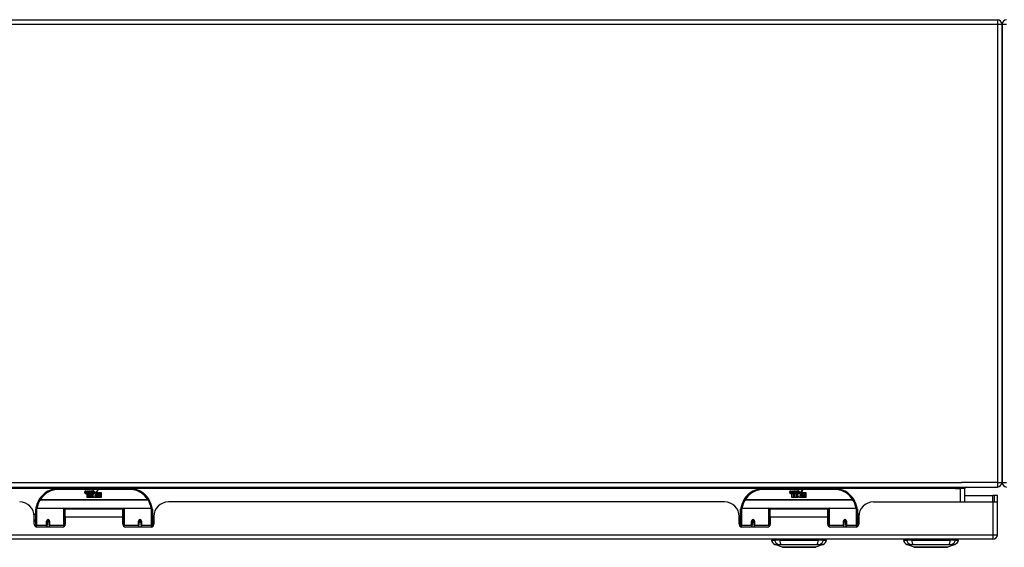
# Model space of a CAD drawing. Header units: inches. Extents: x 22 to 566, y 61 to 262.
# Tile 3 of 29: x 55 to 76, y 61 to 73. Entities that reach past the tile are written whole.
import ezdxf

# ---------------------------------------------------------------- set-up
doc = ezdxf.new("R2010")
doc.units = ezdxf.units.IN
doc.header["$MEASUREMENT"] = 0
doc.layers.add('Visible Edges(ANSI)', color=7, linetype='Continuous', lineweight=25)
doc.layers.add('Visible Tangent Edges(ANSI)', color=7, linetype='Continuous', lineweight=25)

msp = doc.modelspace()

# ---------------------------------------------------------------- linework, layer by layer
at = {"layer": 'Visible Edges(ANSI)'}
for p, q in [((23.352, 72.531), (75.878, 72.531)), ((75.977, 72.432), (75.977, 62.63)), ((75.977, 62.63), (75.977, 72.432)), ((22.076, 62.531), (75.878, 62.531)), ((57.277, 62.501), (55.777, 62.501)), ((56.332, 62.413), (56.339, 62.447)), ((56.339, 62.447), (56.352, 62.447)), ((56.352, 62.447), (56.346, 62.412)), ((56.368, 62.424), (56.372, 62.447)), ((56.372, 62.447), (56.386, 62.447)), ((56.386, 62.447), (56.379, 62.412)), ((56.402, 62.424), (56.406, 62.447)), ((56.406, 62.447), (56.419, 62.447)), ((56.419, 62.447), (56.41, 62.392)), ((56.426, 62.447), (56.443, 62.447)), ((56.44, 62.419), (56.426, 62.447)), ((56.443, 62.447), (56.45, 62.427)), ((56.452, 62.427), (56.466, 62.447)), ((56.482, 62.447), (56.458, 62.419)), ((56.466, 62.447), (56.482, 62.447)), ((56.488, 62.435), (56.488, 62.444)), ((56.561, 62.415), (56.605, 62.461)), ((56.605, 62.461), (56.58, 62.414)), ((72.378, 62.501), (70.878, 62.501)), ((71.433, 62.413), (71.44, 62.447)), ((71.44, 62.447), (71.453, 62.447)), ((71.453, 62.447), (71.447, 62.412)), ((71.469, 62.424), (71.473, 62.447)), ((71.473, 62.447), (71.487, 62.447)), ((71.487, 62.447), (71.48, 62.412)), ((71.503, 62.424), (71.507, 62.447)), ((71.507, 62.447), (71.52, 62.447)), ((71.52, 62.447), (71.511, 62.392)), ((71.527, 62.447), (71.544, 62.447)), ((71.541, 62.419), (71.527, 62.447)), ((71.544, 62.447), (71.551, 62.427)), ((71.553, 62.427), (71.567, 62.447)), ((71.583, 62.447), (71.559, 62.419)), ((71.567, 62.447), (71.583, 62.447)), ((71.589, 62.435), (71.589, 62.444)), ((71.662, 62.415), (71.706, 62.461)), ((71.706, 62.461), (71.681, 62.414)), ((75.179, 62.212), (75.179, 62.5)), ((56.377, 62.309), (56.377, 62.388)), ((56.407, 62.309), (56.377, 62.309)), ((56.395, 62.396), (56.395, 62.389)), ((56.395, 62.389), (56.407, 62.389)), ((56.399, 62.402), (56.396, 62.402)), ((56.398, 62.392), (56.399, 62.402)), ((56.41, 62.392), (56.398, 62.392)), ((56.407, 62.389), (56.407, 62.309)), ((56.411, 62.389), (56.433, 62.389)), ((56.411, 62.309), (56.411, 62.389)), ((56.441, 62.309), (56.411, 62.309)), ((56.416, 62.392), (56.44, 62.419)), ((56.432, 62.392), (56.416, 62.392)), ((56.445, 62.411), (56.432, 62.392)), ((56.433, 62.389), (56.441, 62.4)), ((56.441, 62.4), (56.441, 62.309)), ((56.447, 62.411), (56.445, 62.411)), ((56.445, 62.407), (56.453, 62.389)), ((56.445, 62.309), (56.445, 62.407)), ((56.512, 62.309), (56.445, 62.309)), ((56.455, 62.392), (56.447, 62.411)), ((56.45, 62.427), (56.452, 62.427)), ((56.453, 62.389), (56.475, 62.389)), ((56.471, 62.392), (56.455, 62.392)), ((56.458, 62.419), (56.471, 62.392)), ((56.475, 62.389), (56.475, 62.31)), ((56.475, 62.31), (56.512, 62.359)), ((56.481, 62.423), (56.518, 62.423)), ((56.512, 62.359), (56.491, 62.389)), ((56.516, 62.414), (56.492, 62.414)), ((56.526, 62.335), (56.512, 62.309)), ((56.521, 62.397), (56.528, 62.385)), ((56.544, 62.309), (56.526, 62.335)), ((56.528, 62.385), (56.559, 62.429)), ((56.561, 62.391), (56.542, 62.363)), ((56.542, 62.363), (56.579, 62.309)), ((56.677, 62.309), (56.544, 62.309)), ((56.559, 62.429), (56.561, 62.415)), ((56.563, 62.381), (56.561, 62.391)), ((56.579, 62.41), (56.563, 62.381)), ((56.579, 62.381), (56.579, 62.41)), ((56.677, 62.381), (56.579, 62.381)), ((56.579, 62.377), (56.677, 62.377)), ((56.579, 62.345), (56.579, 62.377)), ((56.677, 62.345), (56.579, 62.345)), ((56.579, 62.341), (56.677, 62.341)), ((56.579, 62.309), (56.579, 62.341)), ((56.58, 62.414), (56.677, 62.414)), ((56.677, 62.414), (56.677, 62.381)), ((56.677, 62.377), (56.677, 62.345)), ((56.677, 62.341), (56.677, 62.309)), ((71.478, 62.309), (71.478, 62.388)), ((71.508, 62.309), (71.478, 62.309)), ((71.496, 62.396), (71.496, 62.389)), ((71.496, 62.389), (71.508, 62.389)), ((71.5, 62.402), (71.497, 62.402)), ((71.499, 62.392), (71.5, 62.402)), ((71.511, 62.392), (71.499, 62.392)), ((71.508, 62.389), (71.508, 62.309)), ((71.512, 62.389), (71.534, 62.389)), ((71.512, 62.309), (71.512, 62.389)), ((71.542, 62.309), (71.512, 62.309)), ((71.517, 62.392), (71.541, 62.419)), ((71.533, 62.392), (71.517, 62.392)), ((71.546, 62.411), (71.533, 62.392)), ((71.534, 62.389), (71.542, 62.4)), ((71.542, 62.4), (71.542, 62.309)), ((71.548, 62.411), (71.546, 62.411)), ((71.546, 62.407), (71.554, 62.389)), ((71.546, 62.309), (71.546, 62.407)), ((71.613, 62.309), (71.546, 62.309)), ((71.556, 62.392), (71.548, 62.411)), ((71.551, 62.427), (71.553, 62.427)), ((71.554, 62.389), (71.576, 62.389)), ((71.572, 62.392), (71.556, 62.392)), ((71.559, 62.419), (71.572, 62.392)), ((71.576, 62.389), (71.576, 62.31)), ((71.576, 62.31), (71.613, 62.359)), ((71.582, 62.423), (71.619, 62.423)), ((71.613, 62.359), (71.592, 62.389)), ((71.617, 62.414), (71.593, 62.414)), ((71.627, 62.335), (71.613, 62.309)), ((71.622, 62.397), (71.629, 62.385)), ((71.645, 62.309), (71.627, 62.335)), ((71.629, 62.385), (71.66, 62.429)), ((71.662, 62.391), (71.643, 62.363)), ((71.643, 62.363), (71.68, 62.309)), ((71.778, 62.309), (71.645, 62.309)), ((71.66, 62.429), (71.662, 62.415)), ((71.664, 62.381), (71.662, 62.391)), ((71.68, 62.41), (71.664, 62.381)), ((71.68, 62.381), (71.68, 62.41)), ((71.778, 62.381), (71.68, 62.381)), ((71.68, 62.377), (71.778, 62.377)), ((71.68, 62.345), (71.68, 62.377)), ((71.778, 62.345), (71.68, 62.345)), ((71.68, 62.341), (71.778, 62.341)), ((71.68, 62.309), (71.68, 62.341)), ((71.681, 62.414), (71.778, 62.414)), ((71.778, 62.414), (71.778, 62.381)), ((71.778, 62.377), (71.778, 62.345)), ((71.778, 62.341), (71.778, 62.309)), ((75.179, 62.346), (75.779, 62.346)), ((75.81, 62.346), (75.779, 62.346)), ((75.878, 62.346), (75.81, 62.346)), ((75.81, 62.346), (75.81, 62.212)), ((75.878, 62.229), (75.878, 62.346)), ((75.878, 61.511), (75.878, 62.229)), ((55.277, 61.727), (55.277, 62.057)), ((55.297, 62.076), (55.882, 62.076)), ((55.897, 62.061), (55.897, 61.723)), ((55.912, 61.889), (55.912, 62.057)), ((57.143, 62.057), (55.912, 62.057)), ((57.143, 61.889), (57.143, 62.057)), ((57.157, 61.723), (57.157, 62.061)), ((57.173, 62.076), (57.758, 62.076)), ((57.777, 62.057), (57.777, 61.727)), ((70.035, 62.212), (58.12, 62.212)), ((70.378, 61.727), (70.378, 62.057)), ((70.398, 62.076), (70.983, 62.076)), ((70.998, 62.061), (70.998, 61.723)), ((71.013, 61.889), (71.013, 62.057)), ((72.244, 62.057), (71.013, 62.057)), ((72.244, 61.889), (72.244, 62.057)), ((72.258, 61.723), (72.258, 62.061)), ((72.274, 62.076), (72.859, 62.076)), ((72.878, 62.057), (72.878, 61.727)), ((73.221, 62.212), (75.779, 62.212)), ((75.779, 62.212), (75.877, 62.212)), ((55.242, 61.952), (55.277, 61.952)), ((55.246, 61.734), (55.246, 61.9)), ((55.246, 61.826), (55.277, 61.826)), ((55.522, 61.81), (55.565, 61.801)), ((55.522, 61.804), (55.522, 61.717)), ((55.559, 61.802), (55.522, 61.802)), ((55.565, 61.717), (55.565, 61.804)), ((55.897, 61.984), (55.912, 61.984)), ((55.912, 61.889), (55.912, 61.734)), ((57.143, 61.734), (57.143, 61.889)), ((57.49, 61.804), (57.49, 61.717)), ((57.49, 61.802), (57.533, 61.802)), ((57.533, 61.717), (57.533, 61.804)), ((57.808, 61.9), (57.808, 61.734)), ((70.347, 61.734), (70.347, 61.9)), ((70.623, 61.804), (70.623, 61.717)), ((70.666, 61.802), (70.623, 61.802)), ((70.666, 61.717), (70.666, 61.804)), ((71.013, 61.889), (71.013, 61.734)), ((72.258, 61.984), (72.244, 61.984)), ((72.244, 61.734), (72.244, 61.889)), ((72.634, 61.81), (72.591, 61.801)), ((72.591, 61.804), (72.591, 61.717)), ((72.597, 61.802), (72.634, 61.802)), ((72.634, 61.717), (72.634, 61.804)), ((72.914, 61.952), (72.878, 61.952)), ((72.909, 61.826), (72.878, 61.826)), ((72.909, 61.9), (72.909, 61.734)), ((55.277, 61.792), (55.246, 61.792)), ((55.277, 61.727), (55.277, 61.682)), ((55.853, 61.675), (55.305, 61.675)), ((55.522, 61.675), (55.522, 61.717)), ((55.561, 61.792), (55.525, 61.792)), ((55.565, 61.717), (55.565, 61.675)), ((55.897, 61.794), (55.912, 61.794)), ((55.897, 61.695), (55.897, 61.723)), ((57.157, 61.723), (57.157, 61.695)), ((57.749, 61.675), (57.202, 61.675)), ((57.49, 61.675), (57.49, 61.717)), ((57.53, 61.792), (57.494, 61.792)), ((57.533, 61.717), (57.533, 61.675)), ((57.808, 61.792), (57.777, 61.792)), ((57.777, 61.682), (57.777, 61.727)), ((70.378, 61.792), (70.347, 61.792)), ((70.378, 61.727), (70.378, 61.682)), ((70.954, 61.675), (70.406, 61.675)), ((70.623, 61.675), (70.623, 61.717)), ((70.662, 61.792), (70.626, 61.792)), ((70.666, 61.717), (70.666, 61.675)), ((70.998, 61.695), (70.998, 61.723)), ((72.258, 61.794), (72.244, 61.794)), ((72.258, 61.723), (72.258, 61.695)), ((72.85, 61.675), (72.303, 61.675)), ((72.591, 61.675), (72.591, 61.717)), ((72.631, 61.792), (72.595, 61.792)), ((72.634, 61.717), (72.634, 61.675)), ((72.909, 61.792), (72.878, 61.792)), ((72.878, 61.682), (72.878, 61.727)), ((75.779, 61.412), (22.174, 61.412)), ((71.038, 61.396), (71.106, 61.396)), ((71.217, 61.396), (71.106, 61.396)), ((71.217, 61.396), (72.04, 61.396)), ((72.151, 61.396), (72.04, 61.396)), ((72.151, 61.396), (72.219, 61.396)), ((73.864, 61.396), (73.932, 61.396)), ((74.043, 61.396), (73.932, 61.396)), ((74.043, 61.396), (74.866, 61.396)), ((74.977, 61.396), (74.866, 61.396)), ((74.977, 61.396), (75.045, 61.396)), ((71.272, 61.242), (71.112, 61.304)), ((72.145, 61.304), (71.985, 61.242)), ((74.098, 61.242), (73.938, 61.304)), ((74.971, 61.304), (74.811, 61.242))]:
    msp.add_line(p, q, dxfattribs=at)
at = {"layer": 'Visible Edges(ANSI)', "flags": 128}
for points in [[(55.283, 62.075), (55.283, 62.075), (55.283, 62.075), (55.283, 62.075), (55.283, 62.074), (55.283, 62.074), (55.283, 62.074), (55.283, 62.074), (55.283, 62.073), (55.283, 62.073), (55.283, 62.073), (55.283, 62.073), (55.282, 62.072), (55.282, 62.072), (55.282, 62.072), (55.282, 62.072), (55.282, 62.071), (55.282, 62.071), (55.282, 62.071), (55.282, 62.071), (55.282, 62.07), (55.282, 62.07), (55.282, 62.07), (55.282, 62.07), (55.282, 62.07)], [(57.773, 62.07), (57.773, 62.07), (57.773, 62.07), (57.773, 62.07), (57.773, 62.07), (57.773, 62.071), (57.773, 62.071), (57.773, 62.071), (57.772, 62.071), (57.772, 62.072), (57.772, 62.072), (57.772, 62.072), (57.772, 62.072), (57.772, 62.073), (57.772, 62.073), (57.772, 62.073), (57.772, 62.073), (57.772, 62.074), (57.772, 62.074), (57.772, 62.074), (57.772, 62.074), (57.772, 62.075), (57.772, 62.075), (57.772, 62.075), (57.772, 62.075)], [(70.384, 62.075), (70.384, 62.075), (70.384, 62.075), (70.384, 62.075), (70.384, 62.074), (70.384, 62.074), (70.384, 62.074), (70.384, 62.074), (70.384, 62.073), (70.384, 62.073), (70.384, 62.073), (70.384, 62.073), (70.383, 62.072), (70.383, 62.072), (70.383, 62.072), (70.383, 62.072), (70.383, 62.071), (70.383, 62.071), (70.383, 62.071), (70.383, 62.071), (70.383, 62.07), (70.383, 62.07), (70.383, 62.07), (70.383, 62.07), (70.383, 62.07)], [(72.874, 62.07), (72.874, 62.07), (72.874, 62.07), (72.874, 62.07), (72.874, 62.07), (72.874, 62.071), (72.874, 62.071), (72.874, 62.071), (72.873, 62.071), (72.873, 62.072), (72.873, 62.072), (72.873, 62.072), (72.873, 62.072), (72.873, 62.073), (72.873, 62.073), (72.873, 62.073), (72.873, 62.073), (72.873, 62.074), (72.873, 62.074), (72.873, 62.074), (72.873, 62.074), (72.873, 62.075), (72.873, 62.075), (72.873, 62.075), (72.873, 62.075)], [(55.522, 61.804), (55.522, 61.807), (55.522, 61.81), (55.523, 61.812), (55.524, 61.815), (55.526, 61.817), (55.527, 61.819), (55.53, 61.821), (55.532, 61.823), (55.535, 61.824), (55.537, 61.825), (55.54, 61.826), (55.543, 61.826), (55.546, 61.826), (55.549, 61.825), (55.552, 61.824), (55.554, 61.823), (55.557, 61.821), (55.559, 61.819), (55.561, 61.817), (55.562, 61.815), (55.563, 61.812), (55.564, 61.81), (55.565, 61.807), (55.565, 61.804)], [(57.49, 61.804), (57.49, 61.807), (57.491, 61.81), (57.491, 61.812), (57.493, 61.815), (57.494, 61.817), (57.496, 61.819), (57.498, 61.821), (57.5, 61.823), (57.503, 61.824), (57.506, 61.825), (57.509, 61.826), (57.512, 61.826), (57.515, 61.826), (57.517, 61.825), (57.52, 61.824), (57.523, 61.823), (57.525, 61.821), (57.527, 61.819), (57.529, 61.817), (57.531, 61.815), (57.532, 61.812), (57.533, 61.81), (57.533, 61.807), (57.533, 61.804)], [(70.623, 61.804), (70.623, 61.807), (70.623, 61.81), (70.624, 61.812), (70.625, 61.815), (70.627, 61.817), (70.628, 61.819), (70.631, 61.821), (70.633, 61.823), (70.636, 61.824), (70.638, 61.825), (70.641, 61.826), (70.644, 61.826), (70.647, 61.826), (70.65, 61.825), (70.653, 61.824), (70.655, 61.823), (70.658, 61.821), (70.66, 61.819), (70.662, 61.817), (70.663, 61.815), (70.664, 61.812), (70.665, 61.81), (70.666, 61.807), (70.666, 61.804)], [(72.591, 61.804), (72.591, 61.807), (72.592, 61.81), (72.592, 61.812), (72.594, 61.815), (72.595, 61.817), (72.597, 61.819), (72.599, 61.821), (72.601, 61.823), (72.604, 61.824), (72.607, 61.825), (72.61, 61.826), (72.613, 61.826), (72.616, 61.826), (72.618, 61.825), (72.621, 61.824), (72.624, 61.823), (72.626, 61.821), (72.628, 61.819), (72.63, 61.817), (72.632, 61.815), (72.633, 61.812), (72.634, 61.81), (72.634, 61.807), (72.634, 61.804)], [(55.911, 61.756), (55.911, 61.756), (55.911, 61.756), (55.911, 61.756), (55.911, 61.756), (55.912, 61.756), (55.912, 61.756), (55.912, 61.756), (55.912, 61.756), (55.912, 61.756), (55.912, 61.757), (55.912, 61.757), (55.912, 61.757), (55.912, 61.757), (55.912, 61.757), (55.912, 61.757), (55.912, 61.757), (55.912, 61.757), (55.912, 61.757), (55.912, 61.757), (55.912, 61.757), (55.912, 61.757), (55.912, 61.757), (55.912, 61.757), (55.912, 61.757)], [(57.143, 61.757), (57.143, 61.757), (57.143, 61.757), (57.143, 61.757), (57.143, 61.757), (57.143, 61.757), (57.143, 61.757), (57.143, 61.757), (57.143, 61.757), (57.143, 61.757), (57.143, 61.757), (57.143, 61.757), (57.143, 61.757), (57.143, 61.757), (57.143, 61.757), (57.143, 61.756), (57.143, 61.756), (57.143, 61.756), (57.143, 61.756), (57.143, 61.756), (57.143, 61.756), (57.143, 61.756), (57.143, 61.756), (57.143, 61.756), (57.143, 61.756)], [(71.012, 61.756), (71.012, 61.756), (71.012, 61.756), (71.012, 61.756), (71.012, 61.756), (71.013, 61.756), (71.013, 61.756), (71.013, 61.756), (71.013, 61.756), (71.013, 61.756), (71.013, 61.757), (71.013, 61.757), (71.013, 61.757), (71.013, 61.757), (71.013, 61.757), (71.013, 61.757), (71.013, 61.757), (71.013, 61.757), (71.013, 61.757), (71.013, 61.757), (71.013, 61.757), (71.013, 61.757), (71.013, 61.757), (71.013, 61.757), (71.013, 61.757)], [(72.244, 61.757), (72.244, 61.757), (72.244, 61.757), (72.244, 61.757), (72.244, 61.757), (72.244, 61.757), (72.244, 61.757), (72.244, 61.757), (72.244, 61.757), (72.244, 61.757), (72.244, 61.757), (72.244, 61.757), (72.244, 61.757), (72.244, 61.757), (72.244, 61.757), (72.244, 61.756), (72.244, 61.756), (72.244, 61.756), (72.244, 61.756), (72.244, 61.756), (72.244, 61.756), (72.244, 61.756), (72.244, 61.756), (72.244, 61.756), (72.244, 61.756)], [(71.273, 61.241), (71.274, 61.241), (71.275, 61.241), (71.277, 61.241), (71.28, 61.241), (71.284, 61.241), (71.289, 61.241), (71.294, 61.241), (71.3, 61.241), (71.307, 61.241), (71.315, 61.241), (71.324, 61.241), (71.333, 61.241), (71.343, 61.241), (71.354, 61.241), (71.365, 61.241), (71.377, 61.241), (71.39, 61.241), (71.403, 61.241), (71.417, 61.241), (71.431, 61.241), (71.445, 61.241), (71.461, 61.241), (71.476, 61.241), (71.492, 61.241), (71.508, 61.241), (71.525, 61.241), (71.542, 61.241), (71.559, 61.241), (71.576, 61.241), (71.593, 61.241), (71.611, 61.241), (71.628, 61.241), (71.646, 61.241), (71.663, 61.241), (71.681, 61.241), (71.698, 61.241), (71.715, 61.241), (71.732, 61.241), (71.748, 61.241), (71.764, 61.241), (71.78, 61.241), (71.796, 61.241), (71.811, 61.241), (71.826, 61.241), (71.84, 61.241), (71.854, 61.241), (71.867, 61.241), (71.88, 61.241), (71.892, 61.241), (71.903, 61.241), (71.914, 61.241), (71.924, 61.241), (71.933, 61.241), (71.942, 61.241), (71.949, 61.241), (71.957, 61.241), (71.963, 61.241), (71.968, 61.241), (71.973, 61.241), (71.977, 61.241), (71.98, 61.241), (71.982, 61.241), (71.983, 61.241), (71.984, 61.241)], [(74.099, 61.241), (74.1, 61.241), (74.101, 61.241), (74.103, 61.241), (74.106, 61.241), (74.11, 61.241), (74.115, 61.241), (74.12, 61.241), (74.126, 61.241), (74.133, 61.241), (74.141, 61.241), (74.15, 61.241), (74.159, 61.241), (74.169, 61.241), (74.18, 61.241), (74.191, 61.241), (74.203, 61.241), (74.216, 61.241), (74.229, 61.241), (74.243, 61.241), (74.257, 61.241), (74.272, 61.241), (74.287, 61.241), (74.302, 61.241), (74.318, 61.241), (74.335, 61.241), (74.351, 61.241), (74.368, 61.241), (74.385, 61.241), (74.402, 61.241), (74.42, 61.241), (74.437, 61.241), (74.455, 61.241), (74.472, 61.241), (74.489, 61.241), (74.507, 61.241), (74.524, 61.241), (74.541, 61.241), (74.558, 61.241), (74.574, 61.241), (74.591, 61.241), (74.607, 61.241), (74.622, 61.241), (74.638, 61.241), (74.652, 61.241), (74.666, 61.241), (74.68, 61.241), (74.693, 61.241), (74.706, 61.241), (74.718, 61.241), (74.729, 61.241), (74.74, 61.241), (74.75, 61.241), (74.759, 61.241), (74.768, 61.241), (74.776, 61.241), (74.783, 61.241), (74.789, 61.241), (74.794, 61.241), (74.799, 61.241), (74.803, 61.241), (74.806, 61.241), (74.808, 61.241), (74.809, 61.241), (74.81, 61.241)]]:
    msp.add_lwpolyline(points, dxfattribs=at)
at = {"layer": 'Visible Edges(ANSI)'}
for centre, radius, start, end in [((75.878, 72.432), 0.099, 0, 90), ((76.076, 72.432), 0.099, 90, 180), ((55.777, 62.001), 0.5, 90, 147.7623), ((56.506, 62.386), 0.0607, 81.5605, 107.3343), ((56.499, 62.407), 0.0307, 64.6784, 112.5609), ((56.508, 62.426), 0.0096, 343.5261, 64.6784), ((56.512, 62.427), 0.0197, 356.5646, 81.5605), ((57.277, 62.001), 0.5, 32.2377, 90), ((70.878, 62.001), 0.5, 90, 147.7623), ((71.607, 62.386), 0.0607, 81.5605, 107.3343), ((71.6, 62.407), 0.0307, 64.6784, 112.5609), ((71.609, 62.426), 0.0096, 343.5261, 64.6784), ((71.613, 62.427), 0.0197, 356.5646, 81.5605), ((72.378, 62.001), 0.5, 32.2377, 90), ((75.21, 62.5), 0.031, 90, 180), ((75.878, 62.63), 0.099, 270, 0), ((76.076, 62.63), 0.099, 180, 270), ((55.777, 62.001), 0.5, 147.7623, 171.4919), ((56.36, 62.407), 0.0288, 169, 198.4748), ((56.343, 62.401), 0.0105, 198.4748, 269.6788), ((56.343, 62.415), 0.0246, 269.6788, 333.9508), ((56.358, 62.41), 0.0123, 169.9922, 203.5487), ((56.352, 62.408), 0.006, 203.5487, 276.1027), ((56.351, 62.414), 0.0126, 276.1027, 327.6083), ((56.322, 62.432), 0.0465, 328.5584, 350.8257), ((56.394, 62.406), 0.0288, 183.6169, 196.9928), ((56.376, 62.401), 0.0101, 196.9928, 269.4776), ((56.376, 62.415), 0.024, 269.4776, 327.4114), ((56.378, 62.412), 0.024, 268.7952, 316.5849), ((56.392, 62.41), 0.0123, 170, 203.5571), ((56.386, 62.408), 0.006, 203.5571, 276.03), ((56.385, 62.414), 0.0126, 276.03, 327.5992), ((56.356, 62.432), 0.0465, 327.5992, 350), ((56.507, 62.412), 0.0282, 156.1555, 203.8445), ((56.495, 62.407), 0.0152, 203.8445, 265.0802), ((56.5, 62.41), 0.00955, 151.4547, 231.1652), ((56.498, 62.421), 0.033, 257.079, 313.1785), ((56.501, 62.411), 0.0109, 231.1652, 289.3797), ((56.498, 62.421), 0.0299, 260.4085, 314.1684), ((56.499, 62.416), 0.0168, 289.3797, 352.9975), ((56.492, 62.428), 0.0398, 314.1684, 356.5646), ((57.277, 62.001), 0.5, 8.5081, 32.2377), ((70.878, 62.001), 0.5, 147.7623, 171.4919), ((71.461, 62.407), 0.0288, 169, 198.4748), ((71.444, 62.401), 0.0105, 198.4748, 269.6788), ((71.444, 62.415), 0.0246, 269.6788, 333.9508), ((71.459, 62.41), 0.0123, 169.9922, 203.5487), ((71.453, 62.408), 0.006, 203.5487, 276.1027), ((71.452, 62.414), 0.0126, 276.1027, 327.6083), ((71.423, 62.432), 0.0465, 328.5584, 350.8257), ((71.495, 62.406), 0.0288, 183.6169, 196.9928), ((71.477, 62.401), 0.0101, 196.9928, 269.4776), ((71.477, 62.415), 0.024, 269.4776, 327.4114), ((71.479, 62.412), 0.024, 268.7952, 316.5849), ((71.493, 62.41), 0.0123, 170, 203.5571), ((71.487, 62.408), 0.006, 203.5571, 276.03), ((71.486, 62.414), 0.0126, 276.03, 327.5992), ((71.457, 62.432), 0.0465, 327.5992, 350), ((71.608, 62.412), 0.0282, 156.1555, 203.8445), ((71.596, 62.407), 0.0152, 203.8445, 265.0802), ((71.601, 62.41), 0.00955, 151.4547, 231.1652), ((71.599, 62.421), 0.033, 257.079, 313.1785), ((71.602, 62.411), 0.0109, 231.1652, 289.3797), ((71.599, 62.421), 0.0299, 260.4085, 314.1684), ((71.6, 62.416), 0.0168, 289.3797, 352.9975), ((71.593, 62.428), 0.0398, 314.1684, 356.5646), ((72.378, 62.001), 0.5, 8.5081, 32.2377), ((75.779, 62.229), 0.099, 350.1123, 0), ((54.934, 61.9), 0.312, 0, 90), ((55.297, 62.057), 0.0197, 90, 180), ((55.882, 62.061), 0.0157, 0, 90), ((57.173, 62.061), 0.0157, 90, 180), ((57.758, 62.057), 0.0197, 0, 90), ((58.12, 61.9), 0.312, 90, 180), ((70.035, 61.9), 0.312, 0, 90), ((70.398, 62.057), 0.0197, 90, 180), ((70.983, 62.061), 0.0157, 0, 90), ((72.274, 62.061), 0.0157, 90, 180), ((72.859, 62.057), 0.0197, 0, 90), ((73.221, 61.9), 0.312, 90, 180), ((55.543, 61.804), 0.0217, 180, 350.853), ((57.512, 61.804), 0.0217, 180, 0), ((70.644, 61.804), 0.0217, 180, 0), ((72.613, 61.804), 0.0217, 189.147, 0), ((55.305, 61.734), 0.0591, 180, 270), ((55.853, 61.734), 0.0591, 270, 0), ((57.202, 61.734), 0.0591, 180, 270), ((57.749, 61.734), 0.0591, 270, 0), ((70.406, 61.734), 0.0591, 180, 270), ((70.954, 61.734), 0.0591, 270, 0), ((72.303, 61.734), 0.0591, 180, 270), ((72.85, 61.734), 0.0591, 270, 0), ((71.155, 61.414), 0.118, 188.6009, 248.7495), ((71.097, 61.388), 0.0394, 143.1301, 168.463), ((72.102, 61.414), 0.118, 291.2505, 351.3991), ((72.16, 61.388), 0.0394, 11.537, 36.8699), ((73.981, 61.414), 0.118, 188.6009, 248.7495), ((73.923, 61.388), 0.0394, 143.1301, 168.463), ((74.928, 61.414), 0.118, 291.2505, 351.3991), ((74.986, 61.388), 0.0394, 11.537, 36.8699), ((75.779, 61.511), 0.099, 270, 0), ((71.273, 61.246), 0.00492, 248.7495, 269.7912), ((71.984, 61.246), 0.00492, 270.2088, 291.2505), ((74.099, 61.246), 0.00492, 248.7495, 269.7912), ((74.81, 61.246), 0.00492, 270.2088, 291.2505)]:
    msp.add_arc(centre, radius, start, end, dxfattribs=at)
for centre, start_param, end_param in [((55.543, 61.813), 3.891005, 4.221748), ((57.512, 61.813), 3.444465, 5.980313), ((70.644, 61.813), 3.444465, 5.980313), ((72.613, 61.813), 5.20303, 5.533773)]:
    msp.add_ellipse(centre, major_axis=(0.0217, 0), ratio=0.267949, start_param=start_param, end_param=end_param, dxfattribs=at)
at = {"layer": 'Visible Tangent Edges(ANSI)'}
for p, q in [((75.878, 72.432), (23.352, 72.432)), ((75.878, 72.531), (75.878, 72.432)), ((75.977, 72.432), (75.878, 72.432)), ((75.878, 72.432), (75.878, 62.63)), ((76.076, 72.432), (75.977, 72.432)), ((22.076, 62.63), (75.111, 62.63)), ((55.746, 62.5), (42.208, 62.5)), ((55.777, 62.482), (55.777, 62.501)), ((55.777, 62.482), (57.277, 62.482)), ((57.277, 62.501), (57.277, 62.482)), ((70.847, 62.5), (57.309, 62.5)), ((70.878, 62.482), (70.878, 62.501)), ((70.878, 62.482), (72.378, 62.482)), ((72.378, 62.501), (72.378, 62.482)), ((74.979, 62.5), (72.41, 62.5)), ((74.979, 62.5), (75.08, 62.5)), ((75.08, 62.5), (75.08, 62.531)), ((75.179, 62.5), (75.08, 62.5)), ((75.08, 62.5), (75.08, 62.212)), ((75.878, 62.63), (75.111, 62.63)), ((75.878, 62.63), (75.977, 62.63)), ((75.878, 62.63), (75.878, 62.531)), ((75.977, 62.63), (76.076, 62.63)), ((55.371, 62.258), (55.354, 62.268)), ((57.684, 62.258), (55.371, 62.258)), ((55.371, 62.254), (55.371, 62.258)), ((55.371, 62.254), (57.684, 62.254)), ((57.7, 62.268), (57.684, 62.258)), ((57.684, 62.258), (57.684, 62.254)), ((70.472, 62.258), (70.455, 62.268)), ((72.785, 62.258), (70.472, 62.258)), ((70.472, 62.254), (70.472, 62.258)), ((70.472, 62.254), (72.785, 62.254)), ((72.801, 62.268), (72.785, 62.258)), ((72.785, 62.258), (72.785, 62.254)), ((75.779, 62.212), (75.779, 62.346)), ((55.297, 62.076), (55.297, 61.708)), ((55.882, 61.708), (55.882, 62.076)), ((57.16, 62.069), (55.895, 62.069)), ((57.173, 62.076), (57.173, 61.708)), ((57.758, 61.708), (57.758, 62.076)), ((70.398, 62.076), (70.398, 61.708)), ((70.983, 61.708), (70.983, 62.076)), ((72.261, 62.069), (70.996, 62.069)), ((72.274, 62.076), (72.274, 61.708)), ((72.859, 61.708), (72.859, 62.076)), ((75.779, 62.212), (75.779, 61.511)), ((55.512, 61.708), (55.512, 61.8)), ((55.575, 61.8), (55.575, 61.708)), ((57.143, 61.889), (55.912, 61.889)), ((57.48, 61.708), (57.48, 61.8)), ((57.543, 61.8), (57.543, 61.708)), ((70.613, 61.708), (70.613, 61.8)), ((70.676, 61.8), (70.676, 61.708)), ((72.244, 61.889), (71.013, 61.889)), ((72.581, 61.708), (72.581, 61.8)), ((72.644, 61.8), (72.644, 61.708)), ((55.297, 61.676), (55.297, 61.708)), ((55.512, 61.708), (55.297, 61.708)), ((55.512, 61.708), (55.512, 61.675)), ((55.882, 61.708), (55.575, 61.708)), ((55.575, 61.675), (55.575, 61.708)), ((55.882, 61.708), (55.882, 61.683)), ((57.173, 61.683), (57.173, 61.708)), ((57.48, 61.708), (57.173, 61.708)), ((57.48, 61.708), (57.48, 61.675)), ((57.758, 61.708), (57.543, 61.708)), ((57.543, 61.675), (57.543, 61.708)), ((57.758, 61.708), (57.758, 61.676)), ((70.398, 61.676), (70.398, 61.708)), ((70.613, 61.708), (70.398, 61.708)), ((70.613, 61.708), (70.613, 61.675)), ((70.983, 61.708), (70.676, 61.708)), ((70.676, 61.675), (70.676, 61.708)), ((70.983, 61.708), (70.983, 61.683)), ((72.274, 61.683), (72.274, 61.708)), ((72.581, 61.708), (72.274, 61.708)), ((72.581, 61.708), (72.581, 61.675)), ((72.859, 61.708), (72.644, 61.708)), ((72.644, 61.675), (72.644, 61.708)), ((72.859, 61.708), (72.859, 61.676)), ((22.174, 61.511), (75.779, 61.511)), ((75.779, 61.511), (75.878, 61.511)), ((75.779, 61.511), (75.779, 61.412)), ((74.971, 61.304), (74.811, 61.242))]:
    msp.add_line(p, q, dxfattribs=at)
at = {"layer": 'Visible Tangent Edges(ANSI)', "flags": 128}
for points in [[(55.575, 61.8), (55.574, 61.804), (55.574, 61.808), (55.572, 61.812), (55.571, 61.815), (55.569, 61.819), (55.566, 61.822), (55.563, 61.825), (55.56, 61.828), (55.556, 61.83), (55.552, 61.832), (55.547, 61.833), (55.543, 61.833), (55.539, 61.833), (55.535, 61.832), (55.531, 61.83), (55.527, 61.828), (55.523, 61.825), (55.52, 61.822), (55.518, 61.819), (55.515, 61.815), (55.514, 61.812), (55.513, 61.808), (55.512, 61.804), (55.512, 61.8)], [(57.157, 61.924), (57.157, 61.925), (57.156, 61.926), (57.156, 61.926), (57.155, 61.927), (57.155, 61.927), (57.154, 61.928), (57.154, 61.929), (57.153, 61.929), (57.153, 61.93), (57.152, 61.93), (57.151, 61.931), (57.151, 61.931), (57.15, 61.932), (57.15, 61.933), (57.149, 61.933), (57.148, 61.934), (57.148, 61.934), (57.147, 61.935), (57.146, 61.935), (57.146, 61.936), (57.145, 61.936), (57.144, 61.937), (57.144, 61.937), (57.143, 61.938)], [(57.143, 61.92), (57.144, 61.918), (57.145, 61.916), (57.146, 61.915), (57.147, 61.913), (57.148, 61.911), (57.149, 61.909), (57.15, 61.907), (57.151, 61.906), (57.151, 61.904), (57.152, 61.902), (57.153, 61.9), (57.153, 61.898), (57.154, 61.897), (57.155, 61.895), (57.155, 61.893), (57.156, 61.891), (57.156, 61.89), (57.156, 61.888), (57.157, 61.886), (57.157, 61.885), (57.157, 61.883), (57.157, 61.881), (57.157, 61.88), (57.157, 61.878)], [(57.543, 61.8), (57.543, 61.804), (57.542, 61.808), (57.541, 61.812), (57.539, 61.815), (57.537, 61.819), (57.535, 61.822), (57.531, 61.825), (57.528, 61.828), (57.524, 61.83), (57.52, 61.832), (57.516, 61.833), (57.512, 61.833), (57.507, 61.833), (57.503, 61.832), (57.499, 61.83), (57.495, 61.828), (57.492, 61.825), (57.489, 61.822), (57.486, 61.819), (57.484, 61.815), (57.482, 61.812), (57.481, 61.808), (57.48, 61.804), (57.48, 61.8)], [(70.676, 61.8), (70.675, 61.804), (70.675, 61.808), (70.673, 61.812), (70.672, 61.815), (70.67, 61.819), (70.667, 61.822), (70.664, 61.825), (70.661, 61.828), (70.657, 61.83), (70.653, 61.832), (70.648, 61.833), (70.644, 61.833), (70.64, 61.833), (70.636, 61.832), (70.632, 61.83), (70.628, 61.828), (70.624, 61.825), (70.621, 61.822), (70.619, 61.819), (70.616, 61.815), (70.615, 61.812), (70.614, 61.808), (70.613, 61.804), (70.613, 61.8)], [(71.013, 61.938), (71.012, 61.937), (71.012, 61.937), (71.011, 61.936), (71.01, 61.936), (71.009, 61.935), (71.009, 61.935), (71.008, 61.934), (71.008, 61.934), (71.007, 61.933), (71.006, 61.933), (71.006, 61.932), (71.005, 61.931), (71.004, 61.931), (71.004, 61.93), (71.003, 61.93), (71.003, 61.929), (71.002, 61.929), (71.002, 61.928), (71.001, 61.927), (71.001, 61.927), (71, 61.926), (71, 61.926), (70.999, 61.925), (70.998, 61.924)], [(70.998, 61.878), (70.999, 61.88), (70.999, 61.881), (70.999, 61.883), (70.999, 61.885), (70.999, 61.886), (71, 61.888), (71, 61.89), (71, 61.891), (71.001, 61.893), (71.001, 61.895), (71.002, 61.897), (71.002, 61.898), (71.003, 61.9), (71.004, 61.902), (71.004, 61.904), (71.005, 61.906), (71.006, 61.907), (71.007, 61.909), (71.008, 61.911), (71.009, 61.913), (71.01, 61.915), (71.011, 61.916), (71.012, 61.918), (71.013, 61.92)], [(72.644, 61.8), (72.644, 61.804), (72.643, 61.808), (72.642, 61.812), (72.64, 61.815), (72.638, 61.819), (72.636, 61.822), (72.632, 61.825), (72.629, 61.828), (72.625, 61.83), (72.621, 61.832), (72.617, 61.833), (72.613, 61.833), (72.608, 61.833), (72.604, 61.832), (72.6, 61.83), (72.596, 61.828), (72.593, 61.825), (72.59, 61.822), (72.587, 61.819), (72.585, 61.815), (72.583, 61.812), (72.582, 61.808), (72.581, 61.804), (72.581, 61.8)], [(55.911, 61.794), (55.911, 61.791), (55.91, 61.789), (55.909, 61.786), (55.909, 61.784), (55.908, 61.782), (55.908, 61.779), (55.907, 61.777), (55.907, 61.774), (55.906, 61.772), (55.906, 61.77), (55.905, 61.767), (55.905, 61.765), (55.904, 61.762), (55.904, 61.76), (55.903, 61.757), (55.903, 61.755), (55.903, 61.753), (55.902, 61.75), (55.902, 61.748), (55.902, 61.745), (55.901, 61.743), (55.901, 61.74), (55.901, 61.738), (55.9, 61.735)], [(57.154, 61.735), (57.154, 61.738), (57.154, 61.74), (57.153, 61.743), (57.153, 61.746), (57.153, 61.748), (57.152, 61.751), (57.152, 61.753), (57.152, 61.756), (57.151, 61.759), (57.151, 61.761), (57.15, 61.764), (57.15, 61.766), (57.149, 61.769), (57.149, 61.771), (57.148, 61.774), (57.148, 61.776), (57.147, 61.779), (57.147, 61.781), (57.146, 61.784), (57.145, 61.786), (57.145, 61.789), (57.144, 61.791), (57.144, 61.794), (57.143, 61.796)], [(71.013, 61.796), (71.012, 61.794), (71.012, 61.791), (71.011, 61.789), (71.01, 61.786), (71.01, 61.784), (71.009, 61.781), (71.009, 61.779), (71.008, 61.776), (71.008, 61.774), (71.007, 61.771), (71.006, 61.769), (71.006, 61.766), (71.006, 61.764), (71.005, 61.761), (71.005, 61.759), (71.004, 61.756), (71.004, 61.753), (71.003, 61.751), (71.003, 61.748), (71.003, 61.746), (71.002, 61.743), (71.002, 61.74), (71.002, 61.738), (71.001, 61.735)], [(72.255, 61.735), (72.255, 61.738), (72.255, 61.74), (72.255, 61.743), (72.254, 61.745), (72.254, 61.748), (72.254, 61.75), (72.253, 61.753), (72.253, 61.755), (72.252, 61.757), (72.252, 61.76), (72.252, 61.762), (72.251, 61.765), (72.251, 61.767), (72.25, 61.77), (72.25, 61.772), (72.249, 61.774), (72.249, 61.777), (72.248, 61.779), (72.248, 61.782), (72.247, 61.784), (72.246, 61.786), (72.246, 61.789), (72.245, 61.791), (72.245, 61.794)], [(71.112, 61.304), (71.112, 61.304), (71.112, 61.304), (71.113, 61.304), (71.114, 61.304), (71.115, 61.304), (71.117, 61.304), (71.118, 61.304), (71.121, 61.303), (71.123, 61.303), (71.125, 61.303), (71.128, 61.303), (71.131, 61.303), (71.134, 61.303), (71.138, 61.303), (71.142, 61.303), (71.146, 61.303), (71.15, 61.303), (71.155, 61.303), (71.159, 61.303), (71.164, 61.303), (71.169, 61.303), (71.175, 61.302), (71.18, 61.302), (71.188, 61.302)], [(71.188, 61.302), (71.19, 61.302), (71.191, 61.302), (71.193, 61.302), (71.194, 61.302), (71.196, 61.302), (71.198, 61.302), (71.2, 61.302), (71.201, 61.302), (71.203, 61.302), (71.205, 61.302), (71.207, 61.302), (71.21, 61.302), (71.212, 61.302), (71.214, 61.302), (71.216, 61.302), (71.219, 61.302), (71.221, 61.302), (71.224, 61.302), (71.226, 61.302), (71.229, 61.302), (71.232, 61.302), (71.234, 61.302), (71.237, 61.302), (71.24, 61.302)], [(71.24, 61.302), (71.273, 61.302), (71.304, 61.303), (71.336, 61.303), (71.367, 61.303), (71.399, 61.303), (71.432, 61.303), (71.464, 61.303), (71.497, 61.303), (71.529, 61.304), (71.562, 61.304), (71.595, 61.304), (71.628, 61.304), (71.661, 61.304), (71.694, 61.304), (71.727, 61.304), (71.76, 61.303), (71.793, 61.303), (71.825, 61.303), (71.857, 61.303), (71.889, 61.303), (71.921, 61.303), (71.952, 61.303), (71.983, 61.302), (72.017, 61.302)], [(71.354, 61.241), (71.347, 61.241), (71.341, 61.241), (71.335, 61.241), (71.329, 61.241), (71.324, 61.241), (71.319, 61.241), (71.314, 61.241), (71.309, 61.242), (71.305, 61.242), (71.3, 61.242), (71.296, 61.242), (71.293, 61.242), (71.289, 61.242), (71.286, 61.242), (71.284, 61.242), (71.281, 61.242), (71.279, 61.242), (71.277, 61.242), (71.275, 61.242), (71.274, 61.242), (71.273, 61.242), (71.272, 61.242), (71.272, 61.242), (71.272, 61.242)], [(71.401, 61.241), (71.399, 61.241), (71.397, 61.241), (71.395, 61.241), (71.392, 61.241), (71.39, 61.241), (71.388, 61.241), (71.386, 61.241), (71.384, 61.241), (71.382, 61.241), (71.38, 61.241), (71.378, 61.241), (71.376, 61.241), (71.374, 61.241), (71.372, 61.241), (71.37, 61.241), (71.369, 61.241), (71.367, 61.241), (71.365, 61.241), (71.363, 61.241), (71.361, 61.241), (71.359, 61.241), (71.357, 61.241), (71.356, 61.241), (71.354, 61.241)], [(71.856, 61.241), (71.84, 61.241), (71.823, 61.241), (71.805, 61.241), (71.787, 61.242), (71.769, 61.242), (71.749, 61.242), (71.73, 61.242), (71.71, 61.242), (71.69, 61.242), (71.669, 61.242), (71.649, 61.242), (71.628, 61.242), (71.608, 61.242), (71.587, 61.242), (71.567, 61.242), (71.547, 61.242), (71.527, 61.242), (71.507, 61.242), (71.488, 61.242), (71.469, 61.242), (71.451, 61.241), (71.434, 61.241), (71.417, 61.241), (71.401, 61.241)], [(71.903, 61.241), (71.901, 61.241), (71.899, 61.241), (71.898, 61.241), (71.896, 61.241), (71.894, 61.241), (71.892, 61.241), (71.89, 61.241), (71.888, 61.241), (71.886, 61.241), (71.884, 61.241), (71.883, 61.241), (71.881, 61.241), (71.879, 61.241), (71.877, 61.241), (71.875, 61.241), (71.873, 61.241), (71.871, 61.241), (71.869, 61.241), (71.866, 61.241), (71.864, 61.241), (71.862, 61.241), (71.86, 61.241), (71.858, 61.241), (71.856, 61.241)], [(71.985, 61.242), (71.985, 61.242), (71.985, 61.242), (71.984, 61.242), (71.983, 61.242), (71.982, 61.242), (71.98, 61.242), (71.978, 61.242), (71.976, 61.242), (71.973, 61.242), (71.97, 61.242), (71.967, 61.242), (71.964, 61.242), (71.96, 61.242), (71.956, 61.242), (71.952, 61.242), (71.948, 61.242), (71.943, 61.241), (71.938, 61.241), (71.933, 61.241), (71.927, 61.241), (71.922, 61.241), (71.916, 61.241), (71.909, 61.241), (71.903, 61.241)], [(72.017, 61.302), (72.02, 61.302), (72.023, 61.302), (72.025, 61.302), (72.028, 61.302), (72.03, 61.302), (72.033, 61.302), (72.036, 61.302), (72.038, 61.302), (72.04, 61.302), (72.043, 61.302), (72.045, 61.302), (72.047, 61.302), (72.049, 61.302), (72.051, 61.302), (72.053, 61.302), (72.055, 61.302), (72.057, 61.302), (72.059, 61.302), (72.061, 61.302), (72.062, 61.302), (72.064, 61.302), (72.066, 61.302), (72.067, 61.302), (72.068, 61.302)], [(72.068, 61.302), (72.077, 61.302), (72.082, 61.302), (72.087, 61.303), (72.093, 61.303), (72.098, 61.303), (72.102, 61.303), (72.107, 61.303), (72.111, 61.303), (72.115, 61.303), (72.119, 61.303), (72.122, 61.303), (72.126, 61.303), (72.129, 61.303), (72.131, 61.303), (72.134, 61.303), (72.136, 61.303), (72.138, 61.304), (72.14, 61.304), (72.142, 61.304), (72.143, 61.304), (72.144, 61.304), (72.144, 61.304), (72.145, 61.304), (72.145, 61.304)], [(73.938, 61.304), (73.938, 61.304), (73.938, 61.304), (73.939, 61.304), (73.94, 61.304), (73.941, 61.304), (73.943, 61.304), (73.944, 61.304), (73.946, 61.303), (73.949, 61.303), (73.951, 61.303), (73.954, 61.303), (73.957, 61.303), (73.96, 61.303), (73.964, 61.303), (73.968, 61.303), (73.972, 61.303), (73.976, 61.303), (73.981, 61.303), (73.985, 61.303), (73.99, 61.303), (73.995, 61.303), (74.001, 61.302), (74.006, 61.302), (74.014, 61.302)], [(74.014, 61.302), (74.016, 61.302), (74.017, 61.302), (74.019, 61.302), (74.02, 61.302), (74.022, 61.302), (74.024, 61.302), (74.026, 61.302), (74.027, 61.302), (74.029, 61.302), (74.031, 61.302), (74.034, 61.302), (74.036, 61.302), (74.038, 61.302), (74.04, 61.302), (74.042, 61.302), (74.045, 61.302), (74.047, 61.302), (74.05, 61.302), (74.052, 61.302), (74.055, 61.302), (74.058, 61.302), (74.06, 61.302), (74.063, 61.302), (74.066, 61.302)], [(74.066, 61.302), (74.099, 61.302), (74.13, 61.303), (74.162, 61.303), (74.193, 61.303), (74.225, 61.303), (74.258, 61.303), (74.29, 61.303), (74.323, 61.303), (74.355, 61.304), (74.388, 61.304), (74.421, 61.304), (74.454, 61.304), (74.487, 61.304), (74.52, 61.304), (74.553, 61.304), (74.586, 61.303), (74.619, 61.303), (74.651, 61.303), (74.683, 61.303), (74.715, 61.303), (74.747, 61.303), (74.778, 61.303), (74.809, 61.302), (74.843, 61.302)], [(74.18, 61.241), (74.173, 61.241), (74.167, 61.241), (74.161, 61.241), (74.155, 61.241), (74.15, 61.241), (74.145, 61.241), (74.14, 61.241), (74.135, 61.242), (74.131, 61.242), (74.126, 61.242), (74.122, 61.242), (74.119, 61.242), (74.115, 61.242), (74.112, 61.242), (74.11, 61.242), (74.107, 61.242), (74.105, 61.242), (74.103, 61.242), (74.101, 61.242), (74.1, 61.242), (74.099, 61.242), (74.098, 61.242), (74.098, 61.242), (74.098, 61.242)], [(74.227, 61.241), (74.225, 61.241), (74.223, 61.241), (74.221, 61.241), (74.218, 61.241), (74.216, 61.241), (74.214, 61.241), (74.212, 61.241), (74.21, 61.241), (74.208, 61.241), (74.206, 61.241), (74.204, 61.241), (74.202, 61.241), (74.2, 61.241), (74.198, 61.241), (74.196, 61.241), (74.195, 61.241), (74.193, 61.241), (74.191, 61.241), (74.189, 61.241), (74.187, 61.241), (74.185, 61.241), (74.183, 61.241), (74.182, 61.241), (74.18, 61.241)], [(74.682, 61.241), (74.666, 61.241), (74.649, 61.241), (74.631, 61.241), (74.613, 61.242), (74.594, 61.242), (74.575, 61.242), (74.556, 61.242), (74.536, 61.242), (74.516, 61.242), (74.496, 61.242), (74.475, 61.242), (74.454, 61.242), (74.434, 61.242), (74.413, 61.242), (74.393, 61.242), (74.373, 61.242), (74.353, 61.242), (74.333, 61.242), (74.314, 61.242), (74.295, 61.242), (74.277, 61.241), (74.26, 61.241), (74.243, 61.241), (74.227, 61.241)], [(74.729, 61.241), (74.727, 61.241), (74.725, 61.241), (74.724, 61.241), (74.722, 61.241), (74.72, 61.241), (74.718, 61.241), (74.716, 61.241), (74.714, 61.241), (74.712, 61.241), (74.71, 61.241), (74.709, 61.241), (74.707, 61.241), (74.705, 61.241), (74.703, 61.241), (74.701, 61.241), (74.699, 61.241), (74.697, 61.241), (74.695, 61.241), (74.692, 61.241), (74.69, 61.241), (74.688, 61.241), (74.686, 61.241), (74.684, 61.241), (74.682, 61.241)], [(74.811, 61.242), (74.811, 61.242), (74.811, 61.242), (74.81, 61.242), (74.809, 61.242), (74.808, 61.242), (74.806, 61.242), (74.804, 61.242), (74.802, 61.242), (74.799, 61.242), (74.796, 61.242), (74.793, 61.242), (74.79, 61.242), (74.786, 61.242), (74.783, 61.242), (74.778, 61.242), (74.774, 61.242), (74.769, 61.241), (74.764, 61.241), (74.759, 61.241), (74.753, 61.241), (74.748, 61.241), (74.742, 61.241), (74.735, 61.241), (74.729, 61.241)], [(74.843, 61.302), (74.844, 61.302), (74.846, 61.302), (74.847, 61.302), (74.848, 61.302), (74.85, 61.302), (74.851, 61.302), (74.853, 61.302), (74.854, 61.302), (74.855, 61.302), (74.856, 61.302), (74.858, 61.302), (74.859, 61.302), (74.86, 61.302), (74.861, 61.302), (74.863, 61.302), (74.864, 61.302), (74.865, 61.302), (74.866, 61.302), (74.868, 61.302), (74.869, 61.302), (74.87, 61.302), (74.871, 61.302), (74.872, 61.302), (74.873, 61.302)], [(74.873, 61.302), (74.874, 61.302), (74.875, 61.302), (74.876, 61.302), (74.877, 61.302), (74.878, 61.302), (74.879, 61.302), (74.88, 61.302), (74.881, 61.302), (74.882, 61.302), (74.883, 61.302), (74.884, 61.302), (74.885, 61.302), (74.886, 61.302), (74.887, 61.302), (74.888, 61.302), (74.888, 61.302), (74.889, 61.302), (74.89, 61.302), (74.891, 61.302), (74.892, 61.302), (74.892, 61.302), (74.893, 61.302), (74.894, 61.302), (74.894, 61.302)], [(74.894, 61.302), (74.903, 61.302), (74.908, 61.302), (74.913, 61.303), (74.919, 61.303), (74.924, 61.303), (74.928, 61.303), (74.933, 61.303), (74.937, 61.303), (74.941, 61.303), (74.945, 61.303), (74.948, 61.303), (74.952, 61.303), (74.955, 61.303), (74.958, 61.303), (74.96, 61.303), (74.962, 61.303), (74.964, 61.304), (74.966, 61.304), (74.968, 61.304), (74.969, 61.304), (74.97, 61.304), (74.97, 61.304), (74.971, 61.304), (74.971, 61.304)]]:
    msp.add_lwpolyline(points, dxfattribs=at)
at = {"layer": 'Visible Tangent Edges(ANSI)'}
for centre, radius, start, end in [((55.777, 62.001), 0.48, 90, 147.7623), ((57.277, 62.001), 0.48, 32.2377, 90), ((70.878, 62.001), 0.48, 90, 147.7623), ((72.378, 62.001), 0.48, 32.2377, 90), ((55.777, 61.998), 0.48, 147.7623, 170.5651), ((57.277, 61.998), 0.48, 9.4349, 32.2377), ((70.878, 61.998), 0.48, 147.7623, 170.5651), ((72.378, 61.998), 0.48, 9.4349, 32.2377), ((74.81, 61.246), 0.00492, 270.2088, 291.2505)]:
    msp.add_arc(centre, radius, start, end, dxfattribs=at)
for centre, major_axis, ratio, start_param, end_param in [((55.371, 62.258), (-0.0167, 0.0105), 0.161367, 0, 1.672214), ((57.684, 62.258), (0.0167, 0.0105), 0.161367, 4.610972, 6.283185), ((70.472, 62.258), (-0.0167, 0.0105), 0.161367, 0, 1.672214), ((72.785, 62.258), (0.0167, 0.0105), 0.161367, 4.610972, 6.283185), ((55.302, 62.073), (-0.0195, 0.0029), 0.187781, 0, 0.58509), ((57.752, 62.073), (0.0195, 0.0029), 0.187781, 5.698095, 6.283185), ((70.403, 62.073), (-0.0195, 0.0029), 0.187781, 0, 0.58509), ((72.853, 62.073), (0.0195, 0.0029), 0.187781, 5.698095, 6.283185), ((55.512, 61.804), (0.00984, 0), 0.476565, 4.712389, 6.283185), ((55.575, 61.804), (-0.00984, 0), 0.476565, 0, 1.570796), ((57.48, 61.804), (0.00984, 0), 0.476565, 4.712389, 6.283185), ((57.543, 61.804), (-0.00984, 0), 0.476565, 0, 1.570796), ((70.613, 61.804), (0.00984, 0), 0.476565, 4.712389, 6.283185), ((70.676, 61.804), (-0.00984, 0), 0.476565, 0, 1.570796), ((72.581, 61.804), (0.00984, 0), 0.476565, 4.712389, 6.283185), ((72.644, 61.804), (-0.00984, 0), 0.476565, 0, 1.570796), ((55.297, 61.727), (-0.0197, 0), 0.965926, 0, 1.570796), ((55.512, 61.717), (0.00984, 0), 0.965926, 4.712389, 6.283185), ((55.575, 61.717), (-0.00984, 0), 0.965926, 0, 1.570796), ((55.882, 61.723), (0.0157, 0), 0.965926, 4.712389, 6.283185), ((57.173, 61.723), (-0.0157, 0), 0.965926, 0, 1.570796), ((57.48, 61.717), (0.00984, 0), 0.965926, 4.712389, 6.283185), ((57.543, 61.717), (-0.00984, 0), 0.965926, 0, 1.570796), ((57.758, 61.727), (0.0197, 0), 0.965926, 4.712389, 6.283185), ((70.398, 61.727), (-0.0197, 0), 0.965926, 0, 1.570796), ((70.613, 61.717), (0.00984, 0), 0.965926, 4.712389, 6.283185), ((70.676, 61.717), (-0.00984, 0), 0.965926, 0, 1.570796), ((70.983, 61.723), (0.0157, 0), 0.965926, 4.712389, 6.283185), ((72.274, 61.723), (-0.0157, 0), 0.965926, 0, 1.570796), ((72.581, 61.717), (0.00984, 0), 0.965926, 4.712389, 6.283185), ((72.644, 61.717), (-0.00984, 0), 0.965926, 0, 1.570796), ((72.859, 61.727), (0.0197, 0), 0.965926, 4.712389, 6.283185), ((71.216, 61.416), (0.016, -0.117), 0.948273, 4.754759, 5.892029), ((71.254, 61.416), (-0.005, -0.118), 0.314585, 4.896593, 6.033863), ((72.003, 61.416), (0.005, -0.118), 0.314585, 0.249322, 1.386592), ((72.041, 61.416), (-0.016, -0.117), 0.948273, 0.391156, 1.528426), ((74.042, 61.416), (0.016, -0.117), 0.948273, 4.754759, 5.892029), ((74.08, 61.416), (-0.005, -0.118), 0.314585, 4.896593, 6.033863), ((74.829, 61.416), (0.005, -0.118), 0.314585, 0.249322, 1.386592), ((74.867, 61.416), (-0.016, -0.117), 0.948273, 0.391156, 1.528426)]:
    msp.add_ellipse(centre, major_axis=major_axis, ratio=ratio, start_param=start_param, end_param=end_param, dxfattribs=at)

doc.saveas('drawing.dxf')
